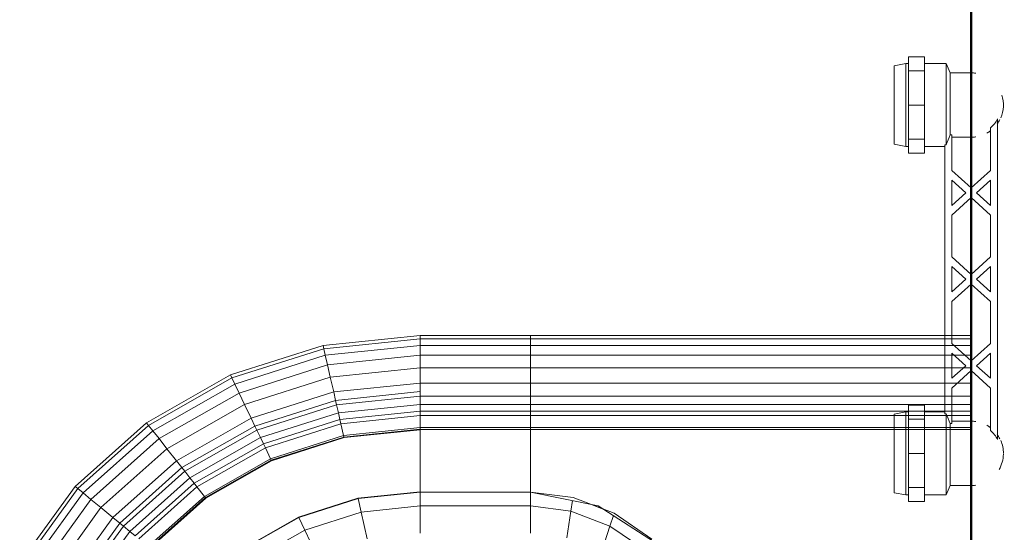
# Model space of a CAD drawing. Header units: millimetres. Extents: x -125 to 21675, y 4748 to 43947.
# Tile 24 of 36: x 14939 to 15349, y 40826 to 41040. Entities that reach past the tile are written whole.
import ezdxf

# ---------------------------------------------------------------- set-up
doc = ezdxf.new("R2010")
doc.units = ezdxf.units.MM
doc.linetypes.add('ADSK_Штриховая_ш3 п1_5', pattern=[225, 150, -75])
for name, color, linetype, lineweight in [('A-WALL-____-MCUT', 113, 'Continuous', 50), ('A-WALL-____-OTLN', 113, 'Continuous', 20), ('M-EQPM-____-OTLN', 50, 'Continuous', 20)]:
    doc.layers.add(name, color=color, linetype=linetype, lineweight=lineweight)

# ---------------------------------------------------------------- blocks, each defined once
blk = doc.blocks.new('Прямая форма - 83 new-610915-В_Этаж 04_Отопление')
at = {"layer": 'A-WALL-____-MCUT', "color": 53}
blk.add_line((1843.81, 50), (0, 50), dxfattribs=at)
blk = doc.blocks.new('Прямая форма - SW - 013-610916-В_Этаж 04_Отопление')
blk.add_blockref('Прямая форма - 83 new-610915-В_Этаж 04_Отопление', (0, 0))
blk = doc.blocks.new('Прямая форма - 83 new-608910-В_Этаж 04_Отопление')
at = {"layer": 'M-EQPM-____-OTLN', "color": 9}
for p, q in [((-299.99, 0), (-299.99, -183.27)), ((-291.73, 0), (-291.73, -183.27)), ((-286.45, 0), (-286.45, -183.27)), ((-280.15, 0), (-280.15, -183.27)), ((-261.6, 0), (-261.6, -183.27)), ((-260.84, 0), (-260.84, -183.27)), ((-298.6, 0), (-298.6, -183.27)), ((-295.82, 0), (-295.82, -183.27)), ((-274.68, 0), (-274.68, -183.27)), ((-271.3, 0), (-271.3, -183.27)), ((-268.48, 0), (-268.48, -183.27)), ((-266.64, 0), (-266.64, -183.27)), ((-260.87, -183.24), (-260.87, 0)), ((-212.64, -129.78), (-229.11, -155.13)), ((-225.96, -148.47), (-215.24, -132.74)), ((-210.44, -135.26), (-220.62, -150.2)), ((-232.55, -165.53), (-225.96, -148.47)), ((-220.62, -150.2), (-226.89, -166.41)), ((-220.62, -150.2), (-224.98, -148.78)), ((-210.13, -153.61), (-220.62, -150.2)), ((-229.11, -155.13), (-234.78, -183.24)), ((-227.69, -152.95), (-229.73, -158.23)), ((-234.78, -183.27), (-232.55, -165.53)), ((-226.89, -166.41), (-231.25, -165.73)), ((-226.89, -166.41), (-229.01, -183.27)), ((-215.75, -168.15), (-226.89, -166.41)), ((-298.6, -183.27), (-299.99, -183.27)), ((-299.99, -183.27), (-299.99, -229.09)), ((-299.99, -183.27), (-298.6, -183.27)), ((-295.82, -183.27), (-298.6, -183.27)), ((-298.6, -183.27), (-298.6, -229.09)), ((-298.6, -183.27), (-295.82, -183.27)), ((-291.73, -183.27), (-295.82, -183.27)), ((-295.82, -183.27), (-295.82, -229.09)), ((-295.82, -183.27), (-291.73, -183.27)), ((-286.45, -183.27), (-291.73, -183.27)), ((-291.73, -183.27), (-291.73, -229.09)), ((-291.73, -183.27), (-286.45, -183.27)), ((-280.15, -183.27), (-286.45, -183.27)), ((-286.45, -183.27), (-286.45, -229.09)), ((-286.45, -183.27), (-280.15, -183.27)), ((-276.59, -183.27), (-280.15, -183.27)), ((-280.15, -183.27), (-280.15, -229.09)), ((-280.15, -183.27), (-276.59, -183.27)), ((-274.68, -183.27), (-276.59, -183.27)), ((-276.59, -183.27), (-274.68, -183.27)), ((-271.3, -183.27), (-274.68, -183.27)), ((-274.68, -183.27), (-274.68, -229.09)), ((-274.68, -183.27), (-271.3, -183.27)), ((-268.48, -183.27), (-271.3, -183.27)), ((-271.3, -183.27), (-271.3, -229.09)), ((-271.3, -183.27), (-268.48, -183.27)), ((-266.64, -183.27), (-268.48, -183.27)), ((-268.48, -183.27), (-268.48, -229.09)), ((-268.48, -183.27), (-266.64, -183.27)), ((-261.6, -183.27), (-266.64, -183.27)), ((-266.64, -183.27), (-266.64, -229.09)), ((-266.64, -183.27), (-261.6, -183.27)), ((-260.87, -183.27), (-261.6, -183.27)), ((-261.6, -183.27), (-261.6, -229.09)), ((-261.6, -183.27), (-260.87, -183.27)), ((-234.78, -183.24), (-260.84, -183.24)), ((-260.84, -183.27), (-260.84, -229.09)), ((-260.84, -183.27), (-234.78, -183.27)), ((-234.78, -183.27), (-234.78, -229.09)), ((-234.78, -183.27), (-229.01, -183.27)), ((-229.01, -183.27), (-234.78, -183.27)), ((-229.01, -183.27), (-229.01, -229.09)), ((-229.01, -183.27), (-217.65, -183.27)), ((-217.65, -183.27), (-229.01, -183.27)), ((-298.6, -229.09), (-299.99, -229.09)), ((-298.6, -229.09), (-299.99, -229.09)), ((-299.99, -229.09), (-295.83, -269.46)), ((-299.99, -229.09), (-295.83, -269.46)), ((-295.82, -229.09), (-298.6, -229.09)), ((-295.82, -229.09), (-298.6, -229.09)), ((-298.6, -229.09), (-294.47, -269.15)), ((-298.6, -229.09), (-294.47, -269.15)), ((-291.73, -229.09), (-295.82, -229.09)), ((-291.73, -229.09), (-295.82, -229.09)), ((-295.82, -229.09), (-291.75, -268.53)), ((-295.82, -229.09), (-291.75, -268.53)), ((-286.45, -229.09), (-291.73, -229.09)), ((-286.45, -229.09), (-291.73, -229.09)), ((-291.73, -229.09), (-287.76, -267.61)), ((-291.73, -229.09), (-287.76, -267.61)), ((-280.15, -229.09), (-286.45, -229.09)), ((-280.15, -229.09), (-286.45, -229.09)), ((-286.45, -229.09), (-282.6, -266.44)), ((-286.45, -229.09), (-282.6, -266.44)), ((-276.59, -229.09), (-280.15, -229.09)), ((-276.59, -229.09), (-280.15, -229.09)), ((-280.15, -229.09), (-276.45, -265.04)), ((-280.15, -229.09), (-276.45, -265.04)), ((-274.68, -229.09), (-276.59, -229.09)), ((-274.68, -229.09), (-276.59, -229.09)), ((-276.59, -229.09), (-272.96, -264.24)), ((-276.59, -229.09), (-272.96, -264.24)), ((-271.3, -229.09), (-274.68, -229.09)), ((-271.3, -229.09), (-274.68, -229.09)), ((-274.68, -229.09), (-271.1, -263.82)), ((-274.68, -229.09), (-271.1, -263.82)), ((-268.48, -229.09), (-271.3, -229.09)), ((-268.48, -229.09), (-271.3, -229.09)), ((-271.3, -229.09), (-267.8, -263.06)), ((-271.3, -229.09), (-267.8, -263.06)), ((-266.64, -229.09), (-268.48, -229.09)), ((-266.64, -229.09), (-268.48, -229.09)), ((-268.48, -229.09), (-265.04, -262.43)), ((-268.48, -229.09), (-265.04, -262.43)), ((-261.6, -229.09), (-266.64, -229.09)), ((-261.6, -229.09), (-266.64, -229.09)), ((-266.64, -229.09), (-263.25, -262.03)), ((-266.64, -229.09), (-263.25, -262.03)), ((-260.97, -229.09), (-261.6, -229.09)), ((-261.6, -229.09), (-258.32, -260.9)), ((-261.6, -229.09), (-258.32, -260.9)), ((-260.84, -229.09), (-260.97, -229.09)), ((-260.97, -229.09), (-257.71, -260.76)), ((-260.97, -229.09), (-257.71, -260.76)), ((-234.78, -229.09), (-260.84, -229.09)), ((-260.71, -229.09), (-260.84, -229.09)), ((-260.84, -229.09), (-257.58, -260.73)), ((-260.84, -229.09), (-257.58, -260.73)), ((-234.91, -229.09), (-260.71, -229.09)), ((-260.71, -229.09), (-257.45, -260.7)), ((-260.71, -229.09), (-257.45, -260.7)), ((-234.78, -229.09), (-234.91, -229.09)), ((-234.91, -229.09), (-232.25, -254.96)), ((-234.91, -229.09), (-232.25, -254.96)), ((-229.01, -229.09), (-234.78, -229.09)), ((-229.01, -229.09), (-234.78, -229.09)), ((-234.78, -229.09), (-232.12, -254.93)), ((-234.78, -229.09), (-232.12, -254.93)), ((-217.65, -229.09), (-229.01, -229.09)), ((-217.65, -229.09), (-229.01, -229.09)), ((-229.01, -229.09), (-226.48, -253.64)), ((-229.01, -229.09), (-226.48, -253.64)), ((-226.48, -253.64), (-232.12, -254.93)), ((-226.48, -253.64), (-232.12, -254.93)), ((-215.38, -251.11), (-226.48, -253.64)), ((-215.38, -251.11), (-226.48, -253.64)), ((-226.48, -253.64), (-219, -277.06)), ((-226.48, -253.64), (-219, -277.06)), ((-232.12, -254.93), (-232.25, -254.96)), ((-232.12, -254.93), (-232.25, -254.96)), ((-232.25, -254.96), (-224.37, -279.63)), ((-232.25, -254.96), (-224.37, -279.63)), ((-232.12, -254.93), (-224.25, -279.58)), ((-232.12, -254.93), (-224.25, -279.58)), ((-258.32, -260.9), (-263.25, -262.03)), ((-258.32, -260.9), (-263.25, -262.03)), ((-257.71, -260.76), (-258.32, -260.9)), ((-257.71, -260.76), (-258.32, -260.9)), ((-258.32, -260.9), (-248.63, -291.25)), ((-258.32, -260.9), (-248.63, -291.25)), ((-257.58, -260.73), (-257.71, -260.76)), ((-257.58, -260.73), (-257.71, -260.76)), ((-257.71, -260.76), (-248.06, -290.98)), ((-257.71, -260.76), (-248.06, -290.98)), ((-257.45, -260.7), (-257.58, -260.73)), ((-257.45, -260.7), (-257.58, -260.73)), ((-257.58, -260.73), (-247.94, -290.92)), ((-257.58, -260.73), (-247.94, -290.92)), ((-257.45, -260.7), (-247.82, -290.86)), ((-257.45, -260.7), (-247.82, -290.86)), ((-276.45, -265.04), (-282.6, -266.44)), ((-276.45, -265.04), (-282.6, -266.44)), ((-272.96, -264.24), (-276.45, -265.04)), ((-272.96, -264.24), (-276.45, -265.04)), ((-276.45, -265.04), (-265.5, -299.33)), ((-276.45, -265.04), (-265.5, -299.33)), ((-271.1, -263.82), (-272.96, -264.24)), ((-271.1, -263.82), (-272.96, -264.24)), ((-272.96, -264.24), (-262.26, -297.78)), ((-272.96, -264.24), (-262.26, -297.78)), ((-267.8, -263.06), (-271.1, -263.82)), ((-267.8, -263.06), (-271.1, -263.82)), ((-271.1, -263.82), (-260.52, -296.94)), ((-271.1, -263.82), (-260.52, -296.94)), ((-265.04, -262.43), (-267.8, -263.06)), ((-265.04, -262.43), (-267.8, -263.06)), ((-267.8, -263.06), (-257.45, -295.47)), ((-267.8, -263.06), (-257.45, -295.47)), ((-263.25, -262.03), (-265.04, -262.43)), ((-263.25, -262.03), (-265.04, -262.43)), ((-265.04, -262.43), (-254.88, -294.24)), ((-265.04, -262.43), (-254.88, -294.24)), ((-263.25, -262.03), (-253.22, -293.45)), ((-263.25, -262.03), (-253.22, -293.45)), ((-294.47, -269.15), (-295.83, -269.46)), ((-294.47, -269.15), (-295.83, -269.46)), ((-295.83, -269.46), (-283.54, -307.97)), ((-295.83, -269.46), (-283.54, -307.97)), ((-291.75, -268.53), (-294.47, -269.15)), ((-291.75, -268.53), (-294.47, -269.15)), ((-294.47, -269.15), (-282.27, -307.36)), ((-294.47, -269.15), (-282.27, -307.36)), ((-287.76, -267.61), (-291.75, -268.53)), ((-287.76, -267.61), (-291.75, -268.53)), ((-291.75, -268.53), (-279.74, -306.15)), ((-291.75, -268.53), (-279.74, -306.15)), ((-282.6, -266.44), (-287.76, -267.61)), ((-282.6, -266.44), (-287.76, -267.61)), ((-287.76, -267.61), (-276.02, -304.37)), ((-287.76, -267.61), (-276.02, -304.37)), ((-282.6, -266.44), (-271.23, -302.07)), ((-282.6, -266.44), (-271.23, -302.07)), ((-208.67, -272.12), (-219, -277.06)), ((-208.67, -272.12), (-219, -277.06)), ((-219, -277.06), (-224.25, -279.58)), ((-219, -277.06), (-224.25, -279.58)), ((-219, -277.06), (-206.92, -298.28)), ((-219, -277.06), (-206.92, -298.28)), ((-224.25, -279.58), (-224.37, -279.63)), ((-224.25, -279.58), (-224.37, -279.63)), ((-224.37, -279.63), (-211.64, -301.99)), ((-224.37, -279.63), (-211.64, -301.99)), ((-224.25, -279.58), (-211.54, -301.9)), ((-224.25, -279.58), (-211.54, -301.9)), ((-254.88, -294.24), (-257.45, -295.47)), ((-254.88, -294.24), (-257.45, -295.47)), ((-253.22, -293.45), (-254.88, -294.24)), ((-253.22, -293.45), (-254.88, -294.24)), ((-254.88, -294.24), (-238.47, -323.06)), ((-254.88, -294.24), (-238.47, -323.06)), ((-248.63, -291.25), (-253.22, -293.45)), ((-248.63, -291.25), (-253.22, -293.45)), ((-253.22, -293.45), (-237.01, -321.91)), ((-253.22, -293.45), (-237.01, -321.91)), ((-248.06, -290.98), (-248.63, -291.25)), ((-248.06, -290.98), (-248.63, -291.25)), ((-248.63, -291.25), (-232.98, -318.74)), ((-248.63, -291.25), (-232.98, -318.74)), ((-247.94, -290.92), (-248.06, -290.98)), ((-247.94, -290.92), (-248.06, -290.98)), ((-248.06, -290.98), (-232.48, -318.35)), ((-248.06, -290.98), (-232.48, -318.35)), ((-247.82, -290.86), (-247.94, -290.92)), ((-247.82, -290.86), (-247.94, -290.92)), ((-247.94, -290.92), (-232.37, -318.27)), ((-247.94, -290.92), (-232.37, -318.27)), ((-247.82, -290.86), (-232.27, -318.19)), ((-247.82, -290.86), (-232.27, -318.19)), ((-262.26, -297.78), (-265.5, -299.33)), ((-262.26, -297.78), (-265.5, -299.33)), ((-260.52, -296.94), (-262.26, -297.78)), ((-260.52, -296.94), (-262.26, -297.78)), ((-262.26, -297.78), (-244.96, -328.16)), ((-262.26, -297.78), (-244.96, -328.16)), ((-257.45, -295.47), (-260.52, -296.94)), ((-257.45, -295.47), (-260.52, -296.94)), ((-260.52, -296.94), (-243.43, -326.96)), ((-260.52, -296.94), (-243.43, -326.96)), ((-257.45, -295.47), (-240.73, -324.84)), ((-257.45, -295.47), (-240.73, -324.84)), ((-271.23, -302.07), (-276.02, -304.37)), ((-271.23, -302.07), (-276.02, -304.37)), ((-265.5, -299.33), (-271.23, -302.07)), ((-265.5, -299.33), (-271.23, -302.07)), ((-271.23, -302.07), (-252.85, -334.35)), ((-271.23, -302.07), (-252.85, -334.35)), ((-265.5, -299.33), (-247.81, -330.39)), ((-265.5, -299.33), (-247.81, -330.39)), ((-279.74, -306.15), (-282.27, -307.36)), ((-279.74, -306.15), (-282.27, -307.36)), ((-276.02, -304.37), (-279.74, -306.15)), ((-276.02, -304.37), (-279.74, -306.15)), ((-279.74, -306.15), (-260.34, -340.23)), ((-279.74, -306.15), (-260.34, -340.23)), ((-276.02, -304.37), (-257.07, -337.66)), ((-276.02, -304.37), (-257.07, -337.66)), ((-282.27, -307.36), (-283.54, -307.97)), ((-282.27, -307.36), (-283.54, -307.97)), ((-283.54, -307.97), (-263.67, -342.85)), ((-283.54, -307.97), (-263.67, -342.85)), ((-282.27, -307.36), (-262.56, -341.98)), ((-282.27, -307.36), (-262.56, -341.98)), ((-232.98, -318.74), (-237.01, -321.91)), ((-232.98, -318.74), (-237.01, -321.91)), ((-232.48, -318.35), (-232.98, -318.74)), ((-232.48, -318.35), (-232.98, -318.74)), ((-232.98, -318.74), (-212.08, -342.12)), ((-232.98, -318.74), (-212.08, -342.12)), ((-232.37, -318.27), (-232.48, -318.35)), ((-232.37, -318.27), (-232.48, -318.35)), ((-232.48, -318.35), (-211.67, -341.62)), ((-232.48, -318.35), (-211.67, -341.62)), ((-232.27, -318.19), (-232.37, -318.27)), ((-232.27, -318.19), (-232.37, -318.27)), ((-232.37, -318.27), (-211.59, -341.52)), ((-232.37, -318.27), (-211.59, -341.52)), ((-232.27, -318.19), (-211.5, -341.42)), ((-232.27, -318.19), (-211.5, -341.42)), ((-238.47, -323.06), (-240.73, -324.84)), ((-238.47, -323.06), (-240.73, -324.84)), ((-237.01, -321.91), (-238.47, -323.06)), ((-237.01, -321.91), (-238.47, -323.06)), ((-238.47, -323.06), (-216.57, -347.56)), ((-238.47, -323.06), (-216.57, -347.56)), ((-237.01, -321.91), (-215.37, -346.11)), ((-237.01, -321.91), (-215.37, -346.11)), ((-243.43, -326.96), (-244.96, -328.16)), ((-243.43, -326.96), (-244.96, -328.16)), ((-240.73, -324.84), (-243.43, -326.96)), ((-240.73, -324.84), (-243.43, -326.96)), ((-243.43, -326.96), (-220.62, -352.47)), ((-243.43, -326.96), (-220.62, -352.47)), ((-240.73, -324.84), (-218.42, -349.8)), ((-240.73, -324.84), (-218.42, -349.8)), ((-247.81, -330.39), (-252.85, -334.35)), ((-247.81, -330.39), (-252.85, -334.35)), ((-244.96, -328.16), (-247.81, -330.39)), ((-244.96, -328.16), (-247.81, -330.39)), ((-247.81, -330.39), (-224.2, -356.81)), ((-247.81, -330.39), (-224.2, -356.81)), ((-244.96, -328.16), (-221.87, -353.98)), ((-244.96, -328.16), (-221.87, -353.98)), ((-252.85, -334.35), (-257.07, -337.66)), ((-252.85, -334.35), (-257.07, -337.66)), ((-252.85, -334.35), (-228.31, -361.79)), ((-252.85, -334.35), (-228.31, -361.79)), ((-257.07, -337.66), (-260.34, -340.23)), ((-257.07, -337.66), (-260.34, -340.23)), ((-257.07, -337.66), (-231.76, -365.97)), ((-257.07, -337.66), (-231.76, -365.97)), ((-262.56, -341.98), (-263.67, -342.85)), ((-262.56, -341.98), (-263.67, -342.85)), ((-263.67, -342.85), (-237.16, -372.51)), ((-263.67, -342.85), (-237.16, -372.51)), ((-260.34, -340.23), (-262.56, -341.98)), ((-260.34, -340.23), (-262.56, -341.98)), ((-262.56, -341.98), (-236.25, -371.41)), ((-262.56, -341.98), (-236.25, -371.41)), ((-260.34, -340.23), (-234.43, -369.21)), ((-260.34, -340.23), (-234.43, -369.21)), ((-216.57, -347.56), (-218.42, -349.8)), ((-216.57, -347.56), (-218.42, -349.8)), ((-218.42, -349.8), (-220.62, -352.47)), ((-218.42, -349.8), (-220.62, -352.47)), ((-218.42, -349.8), (-191.54, -369.2)), ((-218.42, -349.8), (-191.54, -369.2)), ((-221.87, -353.98), (-224.2, -356.81)), ((-221.87, -353.98), (-224.2, -356.81)), ((-220.62, -352.47), (-221.87, -353.98)), ((-220.62, -352.47), (-221.87, -353.98)), ((-221.87, -353.98), (-194.06, -374.06)), ((-221.87, -353.98), (-194.06, -374.06)), ((-220.62, -352.47), (-193.14, -372.31)), ((-220.62, -352.47), (-193.14, -372.31)), ((-224.2, -356.81), (-228.31, -361.79)), ((-224.2, -356.81), (-228.31, -361.79)), ((-224.2, -356.81), (-195.76, -377.34)), ((-224.2, -356.81), (-195.76, -377.34)), ((-228.31, -361.79), (-231.76, -365.97)), ((-228.31, -361.79), (-231.76, -365.97)), ((-228.31, -361.79), (-198.76, -383.13)), ((-228.31, -361.79), (-198.76, -383.13)), ((-231.76, -365.97), (-234.43, -369.21)), ((-231.76, -365.97), (-234.43, -369.21)), ((-231.76, -365.97), (-201.27, -387.98)), ((-231.76, -365.97), (-201.27, -387.98)), ((-236.25, -371.41), (-237.16, -372.51)), ((-236.25, -371.41), (-237.16, -372.51)), ((-234.43, -369.21), (-236.25, -371.41)), ((-234.43, -369.21), (-236.25, -371.41)), ((-236.25, -371.41), (-204.55, -394.29)), ((-236.25, -371.41), (-204.55, -394.29)), ((-234.43, -369.21), (-203.22, -391.74)), ((-234.43, -369.21), (-203.22, -391.74)), ((-237.16, -372.51), (-205.2, -395.58)), ((-237.16, -372.51), (-205.2, -395.58))]:
    blk.add_line(p, q, dxfattribs=at)
blk = doc.blocks.new('Прямая форма - FU - 054-611783-В_Этаж 04_Отопление')
blk.add_blockref('Прямая форма - 83 new-608910-В_Этаж 04_Отопление', (0, 0))
blk = doc.blocks.new('83 new_ifc_RVT-1-В_Этаж 04_Отопление')
at = {"layer": 'A-WALL-____-OTLN', "color": 9, "linetype": 'ADSK_Штриховая_ш3 п1_5', "lineweight": 20, "rotation": 90}
blk.add_blockref('Прямая форма - SW - 013-610916-В_Этаж 04_Отопление', (25560.28, 40175.83), dxfattribs=at)
at = {"layer": 'M-EQPM-____-OTLN', "color": 9, "linetype": 'ADSK_Штриховая_ш3 п1_5', "lineweight": 20, "rotation": 270}
blk.add_blockref('Прямая форма - FU - 054-611783-В_Этаж 04_Отопление', (25510.28, 40608.41), dxfattribs=at)
blk = doc.blocks.new('VTp_724_0 Водорозетка двойная - VTp_724_0-1589342-В_Этаж 04_Отопление')
at = {"layer": 'M-EQPM-____-OTLN'}
for p, q in [((-88.85, 32), (-89.75, 27.2)), ((-56.15, 32), (-88.85, 32)), ((-55.25, 27.2), (-56.15, 32)), ((56.15, 32), (55.25, 27.2)), ((88.85, 32), (56.15, 32)), ((89.75, 27.2), (88.85, 32)), ((-92.58, 26.1), (-86.7, 26.1)), ((-92.58, 19.4), (-92.58, 26.1)), ((-89.75, 27.2), (-89.75, 26.1)), ((-55.25, 27.2), (-89.75, 27.2)), ((-86.7, 26.1), (-72.5, 26.1)), ((-86.7, 19.4), (-86.7, 26.1)), ((-72.5, 26.1), (-58.3, 26.1)), ((-72.5, 19.4), (-72.5, 26.1)), ((-58.3, 26.1), (-52.42, 26.1)), ((-58.3, 26.1), (-58.3, 19.4)), ((-55.25, 26.1), (-55.25, 27.2)), ((-52.42, 19.4), (-52.42, 26.1)), ((52.42, 26.1), (58.3, 26.1)), ((52.42, 19.4), (52.42, 26.1)), ((55.25, 27.2), (55.25, 26.1)), ((89.75, 27.2), (55.25, 27.2)), ((58.3, 26.1), (72.5, 26.1)), ((58.3, 19.4), (58.3, 26.1)), ((72.5, 26.1), (86.7, 26.1)), ((72.5, 19.4), (72.5, 26.1)), ((86.7, 26.1), (92.58, 26.1)), ((86.7, 26.1), (86.7, 19.4)), ((89.75, 26.1), (89.75, 27.2)), ((92.58, 19.4), (92.58, 26.1)), ((-86.7, 19.4), (-92.58, 19.4)), ((-89.75, 19.4), (-89.75, 10.4)), ((-72.5, 19.4), (-86.7, 19.4)), ((-58.3, 19.4), (-72.5, 19.4)), ((-52.42, 19.4), (-58.3, 19.4)), ((-55.25, 11), (-55.25, 19.4)), ((58.3, 19.4), (52.42, 19.4)), ((55.25, 19.4), (55.25, 11)), ((72.5, 19.4), (58.3, 19.4)), ((86.7, 19.4), (72.5, 19.4)), ((92.58, 19.4), (86.7, 19.4)), ((89.75, 10.4), (89.75, 19.4)), ((-89.75, 10.4), (-85.9, 8.8)), ((-55.99, 10.4), (-89.75, 10.4)), ((-85.9, 8.8), (-85.9, 0)), ((-60.07, 8.8), (-85.9, 8.8)), ((-60.07, 8.8), (-60.07, 8)), ((55.99, 11), (-55.99, 11)), ((-55.99, 11), (-55.99, 10.4)), ((55.99, 10.4), (55.99, 11)), ((89.75, 10.4), (55.99, 10.4)), ((85.9, 8.8), (60.07, 8.8)), ((60.07, 8), (60.07, 8.8)), ((85.9, 8.8), (89.75, 10.4)), ((85.9, 0), (85.9, 8.8)), ((-60.07, 8), (-45.3, 8)), ((-59.1, 0), (-59.1, 8)), ((-45.3, 8), (-38.02, 0)), ((-36, 2.23), (-41.25, 8)), ((-41.25, 8), (-30.75, 8)), ((-30.75, 8), (-36, 2.23)), ((-33.98, 0), (-26.7, 8)), ((-26.7, 8), (-9.3, 8)), ((-9.3, 8), (-2.02, 0)), ((0, 2.23), (-5.25, 8)), ((-5.25, 8), (5.25, 8)), ((5.25, 8), (0, 2.23)), ((2.02, 0), (9.3, 8)), ((9.3, 8), (26.7, 8)), ((26.7, 8), (33.98, 0)), ((30.75, 8), (41.25, 8)), ((36, 2.23), (30.75, 8)), ((41.25, 8), (36, 2.23)), ((38.02, 0), (45.3, 8)), ((45.3, 8), (60.07, 8)), ((59.1, 8), (59.1, 0)), ((-38.02, 0), (-45.3, -8)), ((-41.25, -8), (-36, -2.23)), ((-36, -2.23), (-30.75, -8)), ((-26.7, -8), (-33.98, 0)), ((-2.02, 0), (-9.3, -8)), ((-5.25, -8), (0, -2.23)), ((0, -2.23), (5.25, -8)), ((9.3, -8), (2.02, 0)), ((33.98, 0), (26.7, -8)), ((30.75, -8), (36, -2.23)), ((36, -2.23), (41.25, -8)), ((45.3, -8), (38.02, 0)), ((-45.3, -8), (-62.98, -8)), ((-30.75, -8), (-41.25, -8)), ((-9.3, -8), (-26.7, -8)), ((5.25, -8), (-5.25, -8)), ((26.7, -8), (9.3, -8)), ((41.25, -8), (30.75, -8)), ((62.98, -8), (45.3, -8)), ((-66.71, -11), (66.71, -11))]:
    blk.add_line(p, q, dxfattribs=at)
for centre, radius, start, end in [((-212.07, 402.15), 421.7, 291.1285, 291.7236), ((212.07, 402.15), 421.7, 248.2764, 248.8715), ((-72.5, 0), 13.4, 180, 188.2152), ((-72.5, 0), 13.4, 351.8321, 360), ((-72.5, 0), 13.4, 352.5609, 0), ((72.5, 0), 13.4, 180, 187.4391), ((72.5, 0), 13.4, 180, 188.1679), ((72.5, 0), 13.4, 351.7848, 0), ((-72.5, 0), 13.4, 322.9736, 327.3258), ((-72.5, 0), 13.4, 323.0818, 328.7777), ((-72.5, 0), 13.4, 323.3436, 330.7909), ((72.5, 0), 13.4, 209.2091, 216.6564), ((72.5, 0), 13.4, 211.2223, 216.9182), ((72.5, 0), 13.4, 212.6742, 217.0264), ((-72.5, 0), 13.4, 240, 268.815), ((-72.5, 0), 13.4, 270, 293.6489), ((-72.5, 0), 13.4, 296.8936, 306.3065), ((72.5, 0), 13.4, 233.6935, 243.1064), ((72.5, 0), 13.4, 246.3511, 288.109)]:
    blk.add_arc(centre, radius, start, end, dxfattribs=at)
for points in [[(-62.98, -8), (-63.51, -8.62), (-64.66, -9.75), (-65.99, -10.62), (-66.71, -11)], [(66.71, -11), (65.99, -10.62), (64.66, -9.75), (63.51, -8.62), (62.98, -8)]]:
    blk.add_open_spline(points, degree=3, dxfattribs=at)

msp = doc.modelspace()

# ---------------------------------------------------------------- block references
at = {"lineweight": 9}
msp.add_blockref('83 new_ifc_RVT-1-В_Этаж 04_Отопление', (-10175.43, 0), dxfattribs=at)
at = {"layer": 'M-EQPM-____-OTLN', "rotation": 90.0000000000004}
msp.add_blockref('VTp_724_0 Водорозетка двойная - VTp_724_0-1589342-В_Этаж 04_Отопление', (15334.85, 40931.79), dxfattribs=at)

doc.saveas('drawing.dxf')
